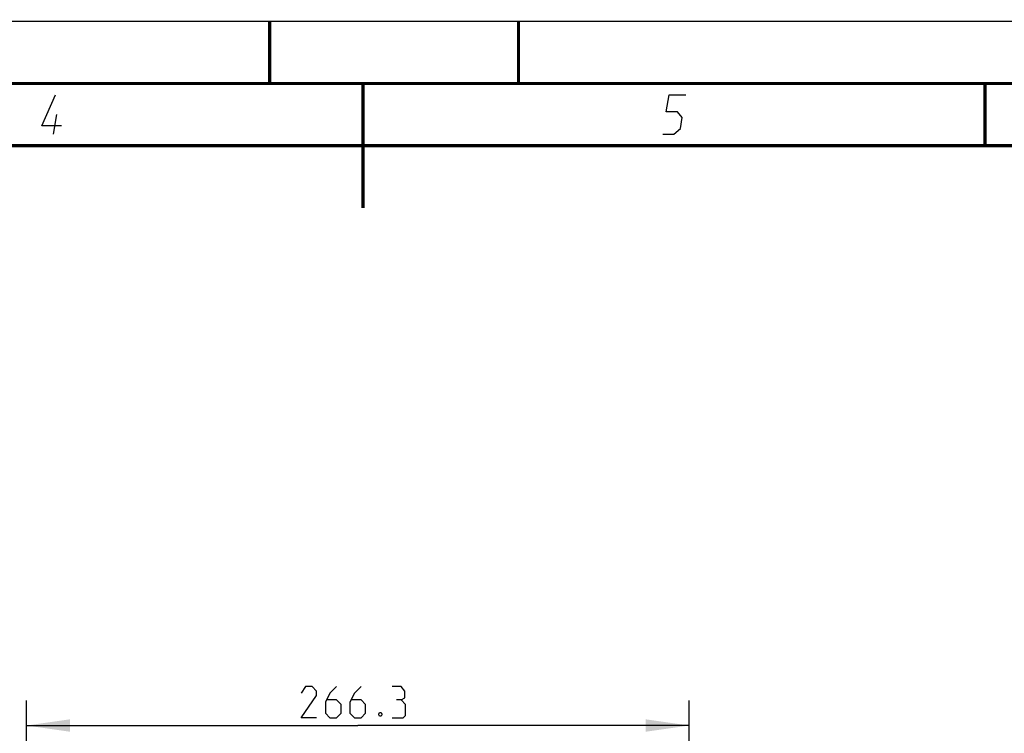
# Model space of a CAD drawing. Header units: millimetres. Extents: x 0 to 420, y 0 to 297.
# Tile 74 of 100: x 190 to 269, y 240 to 297. Entities that reach past the tile are written whole.
import ezdxf

# ---------------------------------------------------------------- set-up
doc = ezdxf.new("R2010")
doc.units = ezdxf.units.MM
doc.header["$LTSCALE"] = 23.1
doc.layers.get('0').update_dxf_attribs({"linetype": 'CONTINUOUS'})
doc.layers.add('DIM_PILOTEES', color=7, linetype='CONTINUOUS')
doc.styles.get("Standard").update_dxf_attribs({"font": 'txt', "width": 0.7})
doc.dimstyles.new('DIMSTYLE_5', dxfattribs={"dimtxt": 2.5, "dimasz": 3.5, "dimexe": 2, "dimexo": 0, "dimtad": 1, "dimlfac": 5, "dimdsep": 46, "dimtxsty": 'Standard', "dimblk": '_FILLED', "dimblk1": '_FILLED', "dimblk2": '_FILLED', "dimcen": 0, "dimazin": 2, "dimtp": 0.5, "dimtm": 0.5, "dimtfac": 1, "dimtofl": 0, "dimtmove": 0, "dimatfit": 3, "dimldrblk": '_FILLED', "dimfxl": 0, "dimtolj": 1, "dimarcsym": 0})

# ---------------------------------------------------------------- blocks, each defined once
blk = doc.blocks.new('_FILLED')
at = {"color": 0, "linetype": 'ByBlock'}
blk.add_solid([(0, 0), (-1, 0.143), (-1, -0.143)], dxfattribs=at)
blk = doc.blocks.new('*D6')
at = {"layer": 'DIM_PILOTEES', "color": 2, "linetype": 'Continuous'}
for p, q in [((190.452, 210.298), (190.452, 242.392)), ((243.711, 216.801), (243.711, 242.392)), ((190.452, 240.392), (217.082, 240.392)), ((243.711, 240.392), (217.082, 240.392))]:
    blk.add_line(p, q, dxfattribs=at)
at = {"layer": 'DIM_PILOTEES', "color": 2, "linetype": 'Continuous', "xscale": 3.5, "yscale": 3.5, "zscale": 3.5, "rotation": 180}
blk.add_blockref('_FILLED', (190.452, 240.392), dxfattribs=at)
at = {"layer": 'DIM_PILOTEES', "color": 2, "linetype": 'Continuous', "xscale": 3.5, "yscale": 3.5, "zscale": 3.5}
blk.add_blockref('_FILLED', (243.711, 240.392), dxfattribs=at)
at = {"layer": 'DIM_PILOTEES', "color": 2, "linetype": 'Continuous', "insert": (217.082, 243.517), "char_height": 2.5, "width": 13.66071, "attachment_point": 2, "line_spacing_factor": 0.9}
blk.add_mtext('{\\ftxt;\\W0.0001;\\H0.0001;\\~}{\\ftxt;\\W3.6428571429;\\H2.5; }{\\ftxt;\\W0.0001;\\H0.0001;\\~}', dxfattribs=at)

msp = doc.modelspace()

# ---------------------------------------------------------------- linework, layer by layer
at = {"color": 7, "linetype": 'Continuous'}
for p, q in [((0, 297), (420, 297)), ((25, 286.9999), (410, 286.9999))]:
    msp.add_line(p, q, dxfattribs=at)
at = {"color": 2, "linetype": 'Continuous'}
msp.add_line((192.6396, 287.925), (192.8968, 289.5), dxfattribs=at)
at = {"color": 7, "linetype": 'Continuous', "const_width": 0.25}
for points in [[(209.9999, 297), (209.9999, 292)], [(230, 297), (230, 292)], [(415, 292), (20, 292)], [(217.5002, 292), (217.5002, 282)], [(267.5001, 292), (267.5001, 287)], [(25, 287), (410, 287)]]:
    msp.add_lwpolyline(points, dxfattribs=at)
at = {"color": 2, "linetype": 'Continuous'}
for points in [[(193.2748, 288.6), (191.6998, 288.6), (192.7789, 291.075)], [(241.5896, 287.925), (242.4896, 287.925), (243.0131, 288.375), (243.16, 289.275), (242.7835, 289.725), (241.8835, 289.725), (242.1039, 291.075), (243.4539, 291.075)]]:
    msp.add_lwpolyline(points, dxfattribs=at)
at = {"layer": 'DIM_PILOTEES', "color": 2, "linetype": 'Continuous'}
for points in [[(213.7783, 241.0168), (212.5283, 241.0168), (213.7783, 242.8026), (213.7783, 243.1597), (213.4211, 243.5168), (212.8854, 243.5168), (212.5283, 242.9811)], [(215.3854, 243.5168), (214.8497, 242.9811), (214.4925, 242.2668), (214.4925, 241.374), (214.8497, 241.0168), (215.3854, 241.0168), (215.7425, 241.374), (215.7425, 242.0883), (215.3854, 242.4454), (214.6116, 242.4454)], [(217.3497, 243.5168), (216.814, 242.9811), (216.4568, 242.2668), (216.4568, 241.374), (216.814, 241.0168), (217.3497, 241.0168), (217.7068, 241.374), (217.7068, 242.0883), (217.3497, 242.4454), (216.5759, 242.4454)], [(220.564, 242.4454), (220.8616, 242.624), (220.8616, 243.1597), (220.564, 243.5168), (219.8497, 243.5168)], [(219.8497, 241.0168), (220.7426, 241.0168), (220.9211, 241.1954), (220.9211, 242.0883), (220.564, 242.4454), (220.2068, 242.4454)], [(218.9568, 241.4335), (219.0164, 241.3145), (219.0164, 241.2549), (218.9568, 241.1359), (218.8378, 241.1359), (218.7783, 241.2549), (218.7783, 241.3145), (218.8378, 241.4335), (218.9568, 241.4335)]]:
    msp.add_lwpolyline(points, dxfattribs=at)

# ---------------------------------------------------------------- dimensions: what is measured, and where the dimension line sits
dim = msp.add_linear_dim(base=(190.4522, 240.3919), p1=(243.7115, 216.8011), p2=(190.4522, 210.298), angle=180, text='{\\ftxt;\\W0.0001;\\H0.0001;\\~}{\\ftxt;\\W3.6428571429;\\H2.5; }{\\ftxt;\\W0.0001;\\H0.0001;\\~}', dimstyle='DIMSTYLE_5', dxfattribs=at)
dim.commit()
dim.dimension.update_dxf_attribs({"geometry": '*D6', "text_midpoint": (216.7247, 240.3919), "dimtype": 160})

doc.saveas('drawing.dxf')
